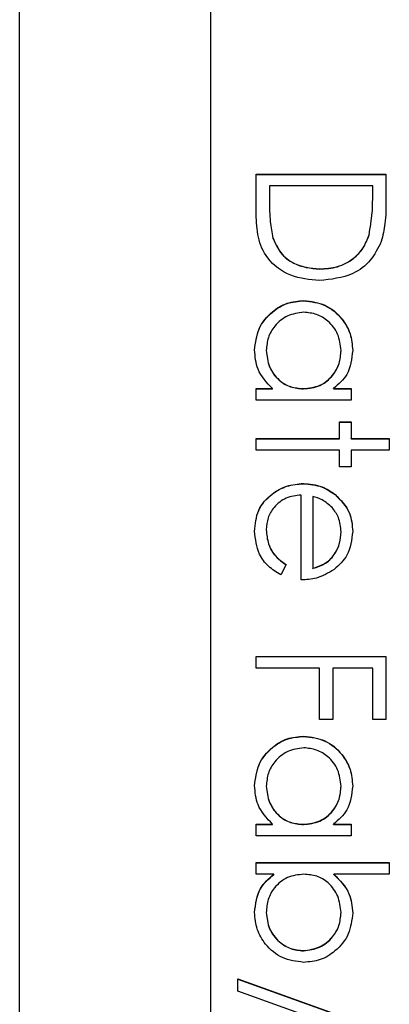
# Model space of a CAD drawing. Header units: millimetres. Extents: x 450 to 3165, y 25 to 2541.
# Tile 14 of 27: x 2963 to 2968, y 1207 to 1220. Entities that reach past the tile are written whole.
import ezdxf

# ---------------------------------------------------------------- set-up
doc = ezdxf.new("R2010")
doc.units = ezdxf.units.MM

msp = doc.modelspace()

# ---------------------------------------------------------------- linework, layer by layer
at = {"color": 7, "linetype": 'Continuous', "lineweight": 25}
for p, q in [((2962.936, 1185.495), (2962.936, 1246.495)), ((2965.436, 1244.072), (2965.436, 1188.092)), ((2966.036, 1218.163), (2967.736, 1218.163)), ((2966.036, 1217.637), (2966.036, 1218.163)), ((2967.736, 1218.163), (2967.736, 1217.82)), ((2966.036, 1218.161), (2967.736, 1218.161)), ((2966.211, 1218.011), (2966.211, 1217.816)), ((2967.562, 1218.011), (2966.211, 1218.011)), ((2967.562, 1217.891), (2967.562, 1218.011)), ((2966.211, 1217.813), (2966.211, 1217.816)), ((2967.562, 1217.889), (2967.562, 1217.891)), ((2966.254, 1217.327), (2966.254, 1217.33)), ((2967.514, 1217.366), (2967.514, 1217.369)), ((2966.865, 1216.919), (2966.865, 1216.921)), ((2966.661, 1216.505), (2966.661, 1216.507)), ((2966.167, 1215.852), (2966.167, 1215.854)), ((2967.148, 1215.85), (2967.148, 1215.853)), ((2966.036, 1215.353), (2966.251, 1215.353)), ((2966.036, 1215.2), (2966.036, 1215.353)), ((2966.036, 1215.35), (2966.251, 1215.35)), ((2966.251, 1215.35), (2966.251, 1215.353)), ((2966.655, 1215.35), (2966.655, 1215.353)), ((2967.049, 1215.353), (2967.279, 1215.353)), ((2967.049, 1215.35), (2967.049, 1215.353)), ((2967.049, 1215.35), (2967.279, 1215.35)), ((2967.279, 1215.353), (2967.279, 1215.2)), ((2967.279, 1215.2), (2966.036, 1215.2)), ((2967.126, 1214.917), (2967.279, 1214.917)), ((2967.126, 1214.699), (2967.126, 1214.917)), ((2967.126, 1214.914), (2967.279, 1214.914)), ((2967.279, 1214.917), (2967.279, 1214.699)), ((2966.036, 1214.699), (2967.126, 1214.699)), ((2966.036, 1214.547), (2966.036, 1214.699)), ((2966.036, 1214.696), (2967.126, 1214.696)), ((2967.126, 1214.696), (2967.126, 1214.699)), ((2967.279, 1214.699), (2967.78, 1214.699)), ((2967.279, 1214.696), (2967.279, 1214.699)), ((2967.279, 1214.696), (2967.78, 1214.696)), ((2967.78, 1214.699), (2967.78, 1214.547)), ((2967.126, 1214.547), (2966.036, 1214.547)), ((2967.126, 1214.329), (2967.126, 1214.547)), ((2967.279, 1214.547), (2967.279, 1214.329)), ((2967.78, 1214.547), (2967.279, 1214.547)), ((2967.279, 1214.329), (2967.126, 1214.329)), ((2966.654, 1214.108), (2966.654, 1214.111)), ((2966.625, 1212.847), (2966.625, 1213.958)), ((2966.777, 1213.942), (2966.777, 1213)), ((2967.069, 1213.965), (2967.069, 1213.968)), ((2966.167, 1213.503), (2966.167, 1213.505)), ((2967.148, 1213.472), (2967.148, 1213.475)), ((2966.429, 1213.048), (2966.357, 1212.913)), ((2966.777, 1212.997), (2966.777, 1213)), ((2966.036, 1211.692), (2966.036, 1211.845)), ((2966.036, 1211.845), (2967.736, 1211.845)), ((2966.036, 1211.842), (2967.736, 1211.842)), ((2967.736, 1211.845), (2967.736, 1211.017)), ((2966.865, 1211.692), (2966.036, 1211.692)), ((2966.865, 1211.017), (2966.865, 1211.692)), ((2967.039, 1211.692), (2967.039, 1211.017)), ((2967.562, 1211.692), (2967.039, 1211.692)), ((2967.562, 1211.017), (2967.562, 1211.692)), ((2967.039, 1211.017), (2966.865, 1211.017)), ((2967.736, 1211.017), (2967.562, 1211.017)), ((2966.661, 1210.797), (2966.661, 1210.799)), ((2966.167, 1210.144), (2966.167, 1210.146)), ((2967.148, 1210.142), (2967.148, 1210.145)), ((2966.036, 1209.645), (2966.251, 1209.645)), ((2966.036, 1209.492), (2966.036, 1209.645)), ((2966.036, 1209.642), (2966.251, 1209.642)), ((2966.251, 1209.642), (2966.251, 1209.645)), ((2966.655, 1209.642), (2966.655, 1209.645)), ((2967.049, 1209.645), (2967.279, 1209.645)), ((2967.049, 1209.642), (2967.049, 1209.645)), ((2967.049, 1209.642), (2967.279, 1209.642)), ((2967.279, 1209.645), (2967.279, 1209.492)), ((2967.279, 1209.492), (2966.036, 1209.492)), ((2966.036, 1209.143), (2967.78, 1209.143)), ((2966.036, 1208.991), (2966.036, 1209.143)), ((2966.036, 1209.141), (2967.78, 1209.141)), ((2967.78, 1209.143), (2967.78, 1208.991)), ((2966.266, 1208.991), (2966.036, 1208.991)), ((2966.266, 1208.988), (2966.266, 1208.991)), ((2967.78, 1208.991), (2967.053, 1208.991)), ((2967.053, 1208.988), (2967.053, 1208.991)), ((2966.167, 1208.488), (2966.167, 1208.49)), ((2967.148, 1208.485), (2967.148, 1208.488)), ((2966.655, 1207.986), (2966.655, 1207.989)), ((2965.797, 1207.618), (2967.78, 1206.908)), ((2965.797, 1207.458), (2965.797, 1207.618)), ((2965.797, 1207.616), (2967.78, 1206.905)), ((2967.78, 1206.747), (2965.797, 1207.458))]:
    msp.add_line(p, q, dxfattribs=at)
for points, knots in [([(2966.211, 1217.816), (2966.21, 1217.724), (2966.21, 1217.561), (2966.241, 1217.4), (2966.254, 1217.33)], [0, 0, 0, 0, 0.560426, 1, 1, 1, 1]), ([(2966.211, 1217.813), (2966.21, 1217.721), (2966.21, 1217.558), (2966.241, 1217.398), (2966.254, 1217.327)], [0, 0, 0, 0, 0.560426, 1, 1, 1, 1]), ([(2967.514, 1217.369), (2967.531, 1217.466), (2967.562, 1217.639), (2967.562, 1217.814), (2967.562, 1217.891)], [0, 0, 0, 0, 0.559542, 1, 1, 1, 1]), ([(2967.514, 1217.366), (2967.531, 1217.463), (2967.562, 1217.636), (2967.562, 1217.811), (2967.562, 1217.889)], [0, 0, 0, 0, 0.5595421, 1, 1, 1, 1]), ([(2967.736, 1217.82), (2967.736, 1217.718), (2967.736, 1217.536), (2967.694, 1217.359), (2967.675, 1217.281)], [0, 0, 0, 0, 0.560445, 1, 1, 1, 1]), ([(2966.865, 1216.769), (2966.737, 1216.781), (2966.482, 1216.806), (2966.178, 1217.026), (2966.045, 1217.336), (2966.039, 1217.536), (2966.036, 1217.637)], [0, 0, 0, 0, 0.280124, 0.559248, 0.778837, 1, 1, 1, 1]), ([(2966.254, 1217.33), (2966.284, 1217.262), (2966.343, 1217.126), (2966.558, 1216.955), (2966.749, 1216.934), (2966.865, 1216.921)], [0, 0, 0, 0, 0.280536, 0.561015, 1, 1, 1, 1]), ([(2966.254, 1217.327), (2966.284, 1217.259), (2966.343, 1217.124), (2966.558, 1216.953), (2966.749, 1216.931), (2966.865, 1216.919)], [0, 0, 0, 0, 0.2805364, 0.5610151, 1, 1, 1, 1]), ([(2966.865, 1216.921), (2966.945, 1216.927), (2967.104, 1216.938), (2967.304, 1217.043), (2967.447, 1217.193), (2967.492, 1217.31), (2967.514, 1217.369)], [0, 0, 0, 0, 0.280178, 0.559765, 0.779797, 1, 1, 1, 1]), ([(2966.865, 1216.919), (2966.945, 1216.924), (2967.104, 1216.935), (2967.304, 1217.041), (2967.447, 1217.191), (2967.492, 1217.308), (2967.514, 1217.366)], [0, 0, 0, 0, 0.2801784, 0.5597646, 0.7797967, 1, 1, 1, 1]), ([(2967.675, 1217.281), (2967.633, 1217.194), (2967.549, 1217.021), (2967.263, 1216.811), (2967.016, 1216.785), (2966.865, 1216.769)], [0, 0, 0, 0, 0.280264, 0.560715, 1, 1, 1, 1]), ([(2966.015, 1215.86), (2966.026, 1215.955), (2966.048, 1216.146), (2966.224, 1216.358), (2966.436, 1216.488), (2966.586, 1216.501), (2966.661, 1216.507)], [0, 0, 0, 0, 0.279573, 0.559333, 0.779589, 1, 1, 1, 1]), ([(2966.015, 1215.857), (2966.026, 1215.953), (2966.048, 1216.144), (2966.224, 1216.355), (2966.436, 1216.485), (2966.586, 1216.498), (2966.661, 1216.505)], [0, 0, 0, 0, 0.279573, 0.559333, 0.779589, 1, 1, 1, 1]), ([(2966.661, 1216.507), (2966.756, 1216.496), (2966.947, 1216.472), (2967.154, 1216.292), (2967.281, 1216.08), (2967.294, 1215.93), (2967.3, 1215.855)], [0, 0, 0, 0, 0.279413, 0.559191, 0.779548, 1, 1, 1, 1]), ([(2966.661, 1216.505), (2966.756, 1216.493), (2966.947, 1216.469), (2967.154, 1216.289), (2967.281, 1216.077), (2967.294, 1215.927), (2967.3, 1215.852)], [0, 0, 0, 0, 0.279413, 0.559191, 0.779548, 1, 1, 1, 1]), ([(2966.659, 1216.355), (2966.587, 1216.345), (2966.442, 1216.324), (2966.28, 1216.19), (2966.184, 1216.026), (2966.173, 1215.912), (2966.167, 1215.854)], [0, 0, 0, 0, 0.279429, 0.559146, 0.77957, 1, 1, 1, 1]), ([(2967.148, 1215.853), (2967.139, 1215.926), (2967.122, 1216.072), (2966.993, 1216.237), (2966.831, 1216.336), (2966.716, 1216.349), (2966.659, 1216.355)], [0, 0, 0, 0, 0.279767, 0.559291, 0.779719, 1, 1, 1, 1]), ([(2966.251, 1215.353), (2966.175, 1215.433), (2966.038, 1215.577), (2966.022, 1215.773), (2966.015, 1215.86)], [0, 0, 0, 0, 0.558763, 1, 1, 1, 1]), ([(2966.167, 1215.854), (2966.176, 1215.782), (2966.193, 1215.636), (2966.318, 1215.466), (2966.482, 1215.368), (2966.597, 1215.358), (2966.655, 1215.353)], [0, 0, 0, 0, 0.2798222, 0.5593866, 0.7796028, 1, 1, 1, 1]), ([(2966.167, 1215.852), (2966.176, 1215.779), (2966.193, 1215.633), (2966.318, 1215.464), (2966.482, 1215.365), (2966.597, 1215.355), (2966.655, 1215.35)], [0, 0, 0, 0, 0.279822, 0.559387, 0.779603, 1, 1, 1, 1]), ([(2966.655, 1215.353), (2966.728, 1215.361), (2966.876, 1215.377), (2967.038, 1215.514), (2967.134, 1215.68), (2967.143, 1215.795), (2967.148, 1215.853)], [0, 0, 0, 0, 0.27966, 0.55921, 0.779487, 1, 1, 1, 1]), ([(2966.655, 1215.35), (2966.728, 1215.358), (2966.876, 1215.374), (2967.038, 1215.512), (2967.134, 1215.677), (2967.143, 1215.793), (2967.148, 1215.85)], [0, 0, 0, 0, 0.27966, 0.55921, 0.779487, 1, 1, 1, 1]), ([(2967.3, 1215.855), (2967.288, 1215.743), (2967.265, 1215.543), (2967.115, 1215.411), (2967.049, 1215.353)], [0, 0, 0, 0, 0.559062, 1, 1, 1, 1]), ([(2966.015, 1213.486), (2966.023, 1213.581), (2966.04, 1213.769), (2966.221, 1213.972), (2966.434, 1214.09), (2966.581, 1214.104), (2966.654, 1214.111)], [0, 0, 0, 0, 0.279885, 0.558859, 0.779462, 1, 1, 1, 1]), ([(2966.015, 1213.483), (2966.023, 1213.578), (2966.04, 1213.767), (2966.221, 1213.97), (2966.434, 1214.088), (2966.581, 1214.101), (2966.654, 1214.108)], [0, 0, 0, 0, 0.279885, 0.558859, 0.779462, 1, 1, 1, 1]), ([(2966.654, 1214.111), (2966.738, 1214.103), (2966.889, 1214.09), (2967.014, 1214.005), (2967.069, 1213.968)], [0, 0, 0, 0, 0.5594271, 1, 1, 1, 1]), ([(2966.654, 1214.108), (2966.738, 1214.101), (2966.889, 1214.087), (2967.014, 1214.002), (2967.069, 1213.965)], [0, 0, 0, 0, 0.559427, 1, 1, 1, 1]), ([(2966.625, 1213.958), (2966.557, 1213.951), (2966.423, 1213.935), (2966.271, 1213.815), (2966.18, 1213.664), (2966.171, 1213.558), (2966.167, 1213.505)], [0, 0, 0, 0, 0.279963, 0.559359, 0.779526, 1, 1, 1, 1]), ([(2967.031, 1213.795), (2966.989, 1213.832), (2966.914, 1213.898), (2966.819, 1213.929), (2966.777, 1213.942)], [0, 0, 0, 0, 0.558795, 1, 1, 1, 1]), ([(2967.069, 1213.968), (2967.144, 1213.892), (2967.278, 1213.755), (2967.294, 1213.566), (2967.3, 1213.482)], [0, 0, 0, 0, 0.558577, 1, 1, 1, 1]), ([(2967.069, 1213.965), (2967.144, 1213.889), (2967.278, 1213.752), (2967.294, 1213.563), (2967.3, 1213.48)], [0, 0, 0, 0, 0.558577, 1, 1, 1, 1]), ([(2967.148, 1213.475), (2967.142, 1213.54), (2967.132, 1213.658), (2967.062, 1213.753), (2967.031, 1213.795)], [0, 0, 0, 0, 0.559458, 1, 1, 1, 1]), ([(2966.357, 1212.913), (2966.301, 1212.947), (2966.189, 1213.016), (2966.045, 1213.212), (2966.026, 1213.382), (2966.015, 1213.486)], [0, 0, 0, 0, 0.280919, 0.561407, 1, 1, 1, 1]), ([(2966.167, 1213.505), (2966.173, 1213.443), (2966.183, 1213.34), (2966.246, 1213.208), (2966.328, 1213.117), (2966.395, 1213.071), (2966.429, 1213.048)], [0, 0, 0, 0, 0.339465, 0.559626, 0.779498, 1, 1, 1, 1]), ([(2966.167, 1213.503), (2966.173, 1213.44), (2966.183, 1213.337), (2966.246, 1213.205), (2966.328, 1213.114), (2966.395, 1213.068), (2966.429, 1213.045)], [0, 0, 0, 0, 0.339465, 0.559626, 0.779498, 1, 1, 1, 1]), ([(2966.777, 1213), (2966.836, 1213.018), (2966.954, 1213.056), (2967.072, 1213.186), (2967.137, 1213.331), (2967.144, 1213.427), (2967.148, 1213.475)], [0, 0, 0, 0, 0.280138, 0.559194, 0.779598, 1, 1, 1, 1]), ([(2966.777, 1212.997), (2966.836, 1213.016), (2966.954, 1213.053), (2967.072, 1213.183), (2967.137, 1213.328), (2967.144, 1213.424), (2967.148, 1213.472)], [0, 0, 0, 0, 0.280138, 0.559194, 0.779598, 1, 1, 1, 1]), ([(2967.3, 1213.482), (2967.288, 1213.372), (2967.265, 1213.175), (2967.12, 1213.041), (2967.056, 1212.982)], [0, 0, 0, 0, 0.558919, 1, 1, 1, 1]), ([(2967.056, 1212.982), (2966.981, 1212.938), (2966.847, 1212.859), (2966.693, 1212.851), (2966.625, 1212.847)], [0, 0, 0, 0, 0.5588968, 1, 1, 1, 1]), ([(2966.015, 1210.152), (2966.026, 1210.247), (2966.048, 1210.438), (2966.224, 1210.649), (2966.436, 1210.78), (2966.586, 1210.793), (2966.661, 1210.799)], [0, 0, 0, 0, 0.279573, 0.559333, 0.779589, 1, 1, 1, 1]), ([(2966.015, 1210.149), (2966.026, 1210.244), (2966.048, 1210.435), (2966.224, 1210.647), (2966.436, 1210.777), (2966.586, 1210.79), (2966.661, 1210.797)], [0, 0, 0, 0, 0.279573, 0.559333, 0.779589, 1, 1, 1, 1]), ([(2966.661, 1210.799), (2966.756, 1210.787), (2966.947, 1210.764), (2967.154, 1210.584), (2967.281, 1210.371), (2967.294, 1210.222), (2967.3, 1210.147)], [0, 0, 0, 0, 0.279413, 0.559191, 0.779548, 1, 1, 1, 1]), ([(2966.661, 1210.797), (2966.756, 1210.785), (2966.947, 1210.761), (2967.154, 1210.581), (2967.281, 1210.369), (2967.294, 1210.219), (2967.3, 1210.144)], [0, 0, 0, 0, 0.279413, 0.559191, 0.779548, 1, 1, 1, 1]), ([(2966.659, 1210.647), (2966.587, 1210.636), (2966.442, 1210.616), (2966.28, 1210.482), (2966.184, 1210.318), (2966.173, 1210.203), (2966.167, 1210.146)], [0, 0, 0, 0, 0.279429, 0.559146, 0.77957, 1, 1, 1, 1]), ([(2967.148, 1210.145), (2967.139, 1210.218), (2967.122, 1210.363), (2966.993, 1210.529), (2966.831, 1210.628), (2966.716, 1210.641), (2966.659, 1210.647)], [0, 0, 0, 0, 0.279767, 0.559291, 0.779719, 1, 1, 1, 1]), ([(2966.251, 1209.645), (2966.175, 1209.725), (2966.038, 1209.869), (2966.022, 1210.065), (2966.015, 1210.152)], [0, 0, 0, 0, 0.558763, 1, 1, 1, 1]), ([(2966.167, 1210.146), (2966.176, 1210.073), (2966.193, 1209.928), (2966.318, 1209.758), (2966.482, 1209.659), (2966.597, 1209.649), (2966.655, 1209.645)], [0, 0, 0, 0, 0.279822, 0.559387, 0.779603, 1, 1, 1, 1]), ([(2966.167, 1210.144), (2966.176, 1210.071), (2966.193, 1209.925), (2966.318, 1209.756), (2966.482, 1209.657), (2966.597, 1209.647), (2966.655, 1209.642)], [0, 0, 0, 0, 0.279822, 0.559387, 0.779603, 1, 1, 1, 1]), ([(2966.655, 1209.645), (2966.728, 1209.653), (2966.876, 1209.669), (2967.038, 1209.806), (2967.134, 1209.972), (2967.143, 1210.087), (2967.148, 1210.145)], [0, 0, 0, 0, 0.27966, 0.55921, 0.779487, 1, 1, 1, 1]), ([(2966.655, 1209.642), (2966.728, 1209.65), (2966.876, 1209.666), (2967.038, 1209.804), (2967.134, 1209.969), (2967.143, 1210.084), (2967.148, 1210.142)], [0, 0, 0, 0, 0.27966, 0.55921, 0.779487, 1, 1, 1, 1]), ([(2967.3, 1210.147), (2967.288, 1210.035), (2967.265, 1209.834), (2967.115, 1209.703), (2967.049, 1209.645)], [0, 0, 0, 0, 0.559062, 1, 1, 1, 1]), ([(2966.015, 1208.489), (2966.027, 1208.601), (2966.051, 1208.801), (2966.2, 1208.933), (2966.266, 1208.991)], [0, 0, 0, 0, 0.558922, 1, 1, 1, 1]), ([(2966.015, 1208.486), (2966.027, 1208.598), (2966.051, 1208.798), (2966.2, 1208.93), (2966.266, 1208.988)], [0, 0, 0, 0, 0.558922, 1, 1, 1, 1]), ([(2966.66, 1208.991), (2966.586, 1208.983), (2966.439, 1208.966), (2966.276, 1208.83), (2966.181, 1208.664), (2966.172, 1208.548), (2966.167, 1208.49)], [0, 0, 0, 0, 0.279639, 0.559192, 0.779512, 1, 1, 1, 1]), ([(2967.148, 1208.488), (2967.139, 1208.561), (2967.121, 1208.707), (2966.997, 1208.877), (2966.832, 1208.976), (2966.717, 1208.986), (2966.66, 1208.991)], [0, 0, 0, 0, 0.279786, 0.559477, 0.779627, 1, 1, 1, 1]), ([(2967.053, 1208.991), (2967.132, 1208.911), (2967.273, 1208.769), (2967.292, 1208.571), (2967.3, 1208.484)], [0, 0, 0, 0, 0.559294, 1, 1, 1, 1]), ([(2967.053, 1208.988), (2967.132, 1208.909), (2967.273, 1208.766), (2967.292, 1208.569), (2967.3, 1208.482)], [0, 0, 0, 0, 0.559294, 1, 1, 1, 1]), ([(2966.655, 1207.836), (2966.56, 1207.848), (2966.369, 1207.871), (2966.161, 1208.052), (2966.034, 1208.264), (2966.021, 1208.414), (2966.015, 1208.489)], [0, 0, 0, 0, 0.279433, 0.559216, 0.779559, 1, 1, 1, 1]), ([(2966.167, 1208.49), (2966.176, 1208.418), (2966.193, 1208.272), (2966.322, 1208.107), (2966.484, 1208.007), (2966.598, 1207.995), (2966.655, 1207.989)], [0, 0, 0, 0, 0.279756, 0.559279, 0.779725, 1, 1, 1, 1]), ([(2966.167, 1208.488), (2966.176, 1208.415), (2966.193, 1208.27), (2966.322, 1208.104), (2966.484, 1208.005), (2966.598, 1207.992), (2966.655, 1207.986)], [0, 0, 0, 0, 0.2797561, 0.5592787, 0.779725, 1, 1, 1, 1]), ([(2966.655, 1207.989), (2966.728, 1207.999), (2966.873, 1208.02), (2967.035, 1208.153), (2967.131, 1208.317), (2967.142, 1208.431), (2967.148, 1208.488)], [0, 0, 0, 0, 0.279403, 0.559104, 0.779552, 1, 1, 1, 1]), ([(2966.655, 1207.986), (2966.728, 1207.996), (2966.873, 1208.017), (2967.035, 1208.15), (2967.131, 1208.314), (2967.142, 1208.428), (2967.148, 1208.485)], [0, 0, 0, 0, 0.2794034, 0.5591037, 0.7795523, 1, 1, 1, 1]), ([(2967.3, 1208.484), (2967.289, 1208.389), (2967.267, 1208.198), (2967.092, 1207.987), (2966.88, 1207.855), (2966.73, 1207.843), (2966.655, 1207.836)], [0, 0, 0, 0, 0.279577, 0.559334, 0.779604, 1, 1, 1, 1])]:
    msp.add_open_spline(points, degree=3, knots=knots, dxfattribs=at)

doc.saveas('drawing.dxf')
